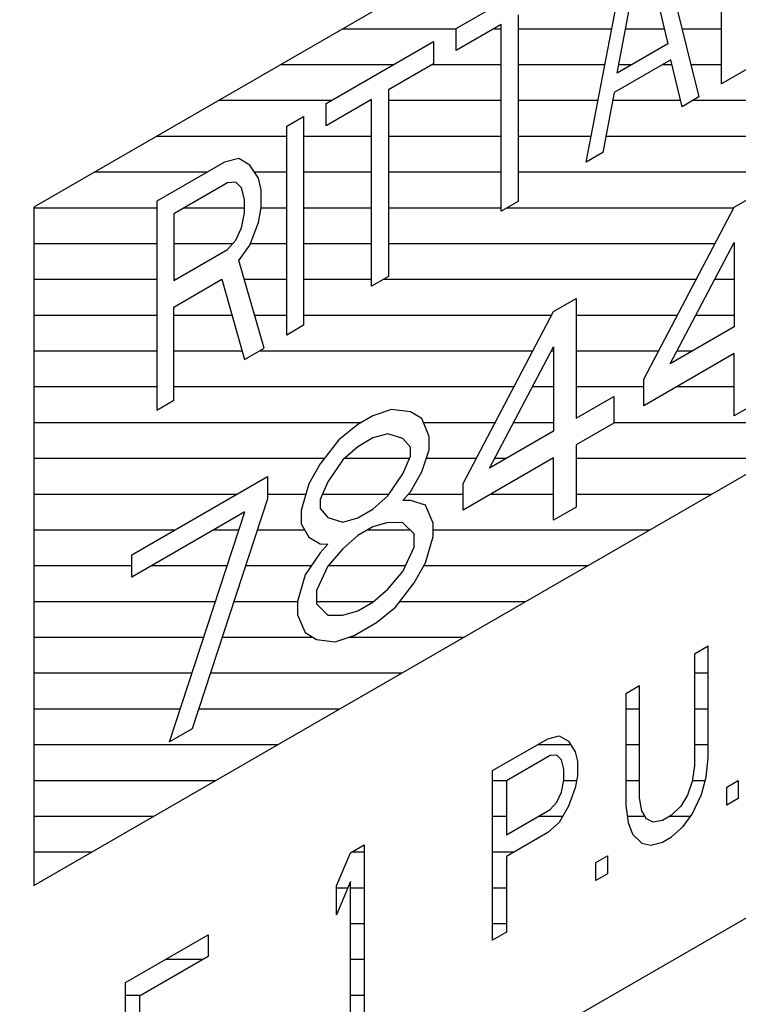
# Model space of a CAD drawing. Header units: millimetres. Extents: x 0 to 5600, y -1552 to 3960.
# Tile 168 of 199: x 4855 to 4866, y 2587 to 2603. Entities that reach past the tile are written whole.
import ezdxf

# ---------------------------------------------------------------- set-up
doc = ezdxf.new("R2010")
doc.units = ezdxf.units.MM
doc.header["$LTSCALE"] = 308
doc.layers.get('0').update_dxf_attribs({"linetype": 'CONTINUOUS'})

msp = doc.modelspace()

# ---------------------------------------------------------------- linework, layer by layer
at = {"color": 7, "linetype": 'Continuous'}
for p, q in [((4876.056, 2611.963), (4854.843, 2599.715)), ((4865.605, 2601.642), (4865.605, 2604.908)), ((4864.544, 2604.295), (4865.251, 2601.437)), ((4863.483, 2600.417), (4864.19, 2604.091)), ((4863.969, 2601.809), (4864.367, 2603.915)), ((4864.367, 2603.915), (4864.765, 2602.269)), ((4861.45, 2602.509), (4863.13, 2603.479)), ((4862.423, 2602.723), (4862.423, 2599.804)), ((4862.157, 2602.57), (4861.45, 2602.162)), ((4861.45, 2602.162), (4861.45, 2602.509)), ((4862.157, 2599.651), (4862.157, 2602.57)), ((4867.196, 2602.56), (4865.605, 2601.642)), ((4859.417, 2601.335), (4861.097, 2602.305)), ((4861.097, 2602.305), (4861.097, 2601.958)), ((4864.765, 2602.269), (4863.969, 2601.809)), ((4864.809, 2602.016), (4863.925, 2601.506)), ((4864.986, 2601.284), (4864.809, 2602.016)), ((4861.097, 2601.958), (4860.39, 2601.549)), ((4860.39, 2601.549), (4860.39, 2598.631)), ((4863.925, 2601.506), (4863.748, 2600.57)), ((4854.843, 2589.101), (4876.056, 2601.348)), ((4860.125, 2601.396), (4859.417, 2600.988)), ((4860.125, 2598.478), (4860.125, 2601.396)), ((4865.251, 2601.437), (4864.986, 2601.284)), ((4859.417, 2600.988), (4859.417, 2601.335)), ((4858.799, 2600.978), (4859.064, 2601.131)), ((4859.064, 2601.131), (4859.064, 2597.865)), ((4858.799, 2597.712), (4858.799, 2600.978)), ((4858.047, 2600.475), (4857.826, 2600.417)), ((4858.224, 2600.369), (4858.047, 2600.475)), ((4863.748, 2600.57), (4863.483, 2600.417)), ((4857.826, 2600.417), (4856.766, 2599.805)), ((4858.357, 2600.167), (4858.224, 2600.369)), ((4858.401, 2599.984), (4858.357, 2600.167)), ((4857.871, 2600.095), (4857.031, 2599.61)), ((4858.003, 2600.102), (4857.871, 2600.095)), ((4858.092, 2600.014), (4858.003, 2600.102)), ((4858.136, 2599.831), (4858.092, 2600.014)), ((4858.401, 2599.706), (4858.401, 2599.984)), ((4858.136, 2599.623), (4858.136, 2599.831)), ((4865.803, 2599.715), (4866.157, 2599.919)), ((4854.843, 2599.715), (4854.843, 2589.101)), ((4856.766, 2599.805), (4856.766, 2596.539)), ((4858.357, 2599.472), (4858.401, 2599.706)), ((4862.423, 2599.804), (4862.157, 2599.651)), ((4864.389, 2597.022), (4865.803, 2599.715)), ((4857.031, 2599.61), (4857.031, 2598.568)), ((4858.092, 2599.389), (4858.136, 2599.623)), ((4858.003, 2599.199), (4858.092, 2599.389)), ((4858.224, 2599.118), (4858.357, 2599.472)), ((4857.871, 2599.053), (4858.003, 2599.199)), ((4857.031, 2598.568), (4857.871, 2599.053)), ((4858.047, 2598.877), (4858.224, 2599.118)), ((4864.802, 2597.261), (4865.803, 2599.159)), ((4865.803, 2599.159), (4865.803, 2597.839)), ((4858.445, 2597.508), (4858.047, 2598.877)), ((4857.031, 2598.151), (4857.782, 2598.585)), ((4857.782, 2598.585), (4858.136, 2597.329)), ((4860.39, 2598.631), (4860.125, 2598.478)), ((4862.975, 2598.082), (4863.329, 2598.286)), ((4863.329, 2598.286), (4863.329, 2596.41)), ((4857.031, 2596.692), (4857.031, 2598.151)), ((4861.561, 2595.389), (4862.975, 2598.082)), ((4859.064, 2597.865), (4858.799, 2597.712)), ((4865.803, 2597.839), (4864.802, 2597.261)), ((4858.136, 2597.329), (4858.445, 2597.508)), ((4861.973, 2595.628), (4862.975, 2597.526)), ((4862.975, 2597.526), (4862.975, 2596.206)), ((4865.803, 2597.422), (4864.389, 2596.605)), ((4865.803, 2596.449), (4865.803, 2597.422)), ((4864.389, 2596.605), (4864.389, 2597.022)), ((4863.329, 2596.41), (4863.918, 2596.75)), ((4863.918, 2596.75), (4863.918, 2596.333)), ((4856.766, 2596.539), (4857.031, 2596.692)), ((4866.157, 2596.653), (4865.803, 2596.449)), ((4811.71, 2557.258), (4879.592, 2596.449)), ((4860.147, 2596.449), (4859.911, 2596.313)), ((4860.441, 2596.55), (4860.147, 2596.449)), ((4860.736, 2596.511), (4860.441, 2596.55)), ((4860.913, 2596.405), (4860.736, 2596.511)), ((4859.911, 2596.313), (4859.616, 2596.074)), ((4861.03, 2596.126), (4860.913, 2596.405)), ((4863.918, 2596.333), (4863.329, 2595.993)), ((4860.382, 2596.168), (4860.147, 2596.102)), ((4860.618, 2596.096), (4860.382, 2596.168)), ((4861.03, 2595.917), (4861.03, 2596.126)), ((4862.975, 2596.206), (4861.973, 2595.628)), ((4859.616, 2596.074), (4859.322, 2595.695)), ((4859.911, 2595.966), (4859.675, 2595.76)), ((4860.147, 2596.102), (4859.911, 2595.966)), ((4860.736, 2595.956), (4860.618, 2596.096)), ((4860.736, 2595.817), (4860.736, 2595.956)), ((4863.329, 2595.993), (4863.329, 2595.02)), ((4860.618, 2595.54), (4860.736, 2595.817)), ((4860.913, 2595.571), (4861.03, 2595.917)), ((4859.322, 2595.695), (4859.145, 2595.384)), ((4859.675, 2595.76), (4859.44, 2595.416)), ((4862.975, 2595.789), (4861.561, 2594.973)), ((4862.975, 2594.816), (4862.975, 2595.789)), ((4856.375, 2594.272), (4858.497, 2595.497)), ((4858.497, 2595.497), (4858.497, 2595.149)), ((4860.382, 2595.195), (4860.618, 2595.54)), ((4860.736, 2595.261), (4860.913, 2595.571)), ((4859.145, 2595.384), (4859.027, 2594.969)), ((4859.44, 2595.416), (4859.322, 2595.139)), ((4861.561, 2594.973), (4861.561, 2595.389)), ((4860.147, 2594.99), (4860.382, 2595.195)), ((4860.618, 2595.123), (4860.736, 2595.261)), ((4858.497, 2595.149), (4857.318, 2591.55)), ((4859.322, 2595.139), (4859.322, 2595)), ((4860.736, 2595.122), (4860.618, 2595.123)), ((4860.972, 2595.049), (4860.736, 2595.122)), ((4861.089, 2594.77), (4860.972, 2595.049)), ((4858.143, 2594.945), (4856.375, 2593.924)), ((4856.965, 2591.346), (4858.143, 2594.945)), ((4859.027, 2594.969), (4859.027, 2594.76)), ((4859.322, 2595), (4859.44, 2594.86)), ((4859.911, 2594.854), (4860.147, 2594.99)), ((4863.329, 2595.02), (4862.975, 2594.816)), ((4859.027, 2594.76), (4859.145, 2594.551)), ((4859.44, 2594.86), (4859.675, 2594.787)), ((4859.675, 2594.787), (4859.911, 2594.854)), ((4860.382, 2594.779), (4860.147, 2594.712)), ((4860.618, 2594.776), (4860.382, 2594.779)), ((4860.795, 2594.6), (4860.618, 2594.776)), ((4861.089, 2594.561), (4861.089, 2594.77)), ((4859.911, 2594.576), (4859.675, 2594.37)), ((4860.147, 2594.712), (4859.911, 2594.576)), ((4860.795, 2594.391), (4860.795, 2594.6)), ((4859.145, 2594.551), (4859.322, 2594.444)), ((4859.322, 2594.444), (4859.44, 2594.443)), ((4859.44, 2594.443), (4859.322, 2594.305)), ((4860.972, 2594.146), (4861.089, 2594.561)), ((4856.375, 2593.924), (4856.375, 2594.272)), ((4859.322, 2594.305), (4859.086, 2593.961)), ((4859.675, 2594.37), (4859.44, 2594.095)), ((4860.618, 2594.011), (4860.795, 2594.391)), ((4860.795, 2593.835), (4860.972, 2594.146)), ((4859.086, 2593.961), (4858.968, 2593.545)), ((4859.44, 2594.095), (4859.263, 2593.715)), ((4860.382, 2593.736), (4860.618, 2594.011)), ((4860.5, 2593.457), (4860.795, 2593.835)), ((4859.263, 2593.715), (4859.263, 2593.507)), ((4860.147, 2593.531), (4860.382, 2593.736)), ((4858.968, 2593.545), (4858.968, 2593.337)), ((4859.263, 2593.507), (4859.44, 2593.331)), ((4859.911, 2593.395), (4860.147, 2593.531)), ((4858.968, 2593.337), (4859.086, 2593.057)), ((4859.675, 2593.328), (4859.911, 2593.395)), ((4860.206, 2593.217), (4860.5, 2593.457)), ((4859.44, 2593.331), (4859.675, 2593.328)), ((4859.852, 2593.013), (4860.206, 2593.217)), ((4859.086, 2593.057), (4859.263, 2592.951)), ((4859.263, 2592.951), (4859.557, 2592.912)), ((4859.557, 2592.912), (4859.852, 2593.013)), ((4865.397, 2592.847), (4865.182, 2592.722)), ((4865.182, 2592.722), (4865.182, 2590.972)), ((4865.397, 2591.096), (4865.397, 2592.847)), ((4864.32, 2592.225), (4864.105, 2592.1)), ((4864.32, 2590.474), (4864.32, 2592.225)), ((4864.105, 2592.1), (4864.105, 2590.35)), ((4857.318, 2591.55), (4856.965, 2591.346)), ((4862.022, 2590.898), (4862.884, 2591.395)), ((4862.884, 2591.395), (4863.063, 2591.443)), ((4863.063, 2591.443), (4863.207, 2591.356)), ((4863.207, 2591.356), (4863.315, 2591.193)), ((4863.315, 2591.193), (4863.351, 2591.044)), ((4862.92, 2591.134), (4862.238, 2590.74)), ((4863.028, 2591.14), (4862.92, 2591.134)), ((4863.099, 2591.068), (4863.028, 2591.14)), ((4863.135, 2590.92), (4863.099, 2591.068)), ((4863.351, 2591.044), (4863.351, 2590.818)), ((4865.362, 2590.793), (4865.397, 2591.096)), ((4862.022, 2588.244), (4862.022, 2590.898)), ((4863.135, 2590.75), (4863.135, 2590.92)), ((4865.182, 2590.972), (4865.146, 2590.725)), ((4862.238, 2590.74), (4862.238, 2589.893)), ((4863.099, 2590.56), (4863.135, 2590.75)), ((4863.351, 2590.818), (4863.315, 2590.628)), ((4865.146, 2590.725), (4865.074, 2590.515)), ((4865.29, 2590.526), (4865.362, 2590.793)), ((4865.685, 2590.641), (4865.864, 2590.745)), ((4865.864, 2590.745), (4865.864, 2590.463)), ((4863.315, 2590.628), (4863.207, 2590.34)), ((4865.685, 2590.359), (4865.685, 2590.641)), ((4863.028, 2590.406), (4863.099, 2590.56)), ((4864.356, 2590.269), (4864.32, 2590.474)), ((4865.074, 2590.515), (4864.967, 2590.339)), ((4865.146, 2590.217), (4865.29, 2590.526)), ((4865.864, 2590.463), (4865.685, 2590.359)), ((4862.238, 2589.893), (4862.92, 2590.287)), ((4862.92, 2590.287), (4863.028, 2590.406)), ((4863.207, 2590.34), (4863.063, 2590.088)), ((4864.105, 2590.35), (4864.141, 2590.088)), ((4864.428, 2590.141), (4864.356, 2590.269)), ((4864.967, 2590.339), (4864.823, 2590.2)), ((4864.536, 2590.091), (4864.428, 2590.141)), ((4864.679, 2590.117), (4864.536, 2590.091)), ((4864.823, 2590.2), (4864.679, 2590.117)), ((4865.002, 2590.021), (4865.146, 2590.217)), ((4863.063, 2590.088), (4862.884, 2589.927)), ((4864.141, 2590.088), (4864.212, 2589.904)), ((4864.823, 2589.861), (4865.002, 2590.021)), ((4862.884, 2589.927), (4862.238, 2589.554)), ((4864.212, 2589.904), (4864.356, 2589.761)), ((4864.679, 2589.778), (4864.823, 2589.861)), ((4859.796, 2589.613), (4860.011, 2589.737)), ((4860.011, 2589.737), (4860.011, 2587.083)), ((4864.356, 2589.761), (4864.5, 2589.731)), ((4864.5, 2589.731), (4864.679, 2589.778)), ((4859.58, 2589.093), (4859.796, 2589.613)), ((4862.238, 2589.554), (4862.238, 2588.369)), ((4863.638, 2589.459), (4863.817, 2589.563)), ((4863.817, 2589.563), (4863.817, 2589.281)), ((4863.638, 2589.177), (4863.638, 2589.459)), ((4863.817, 2589.281), (4863.638, 2589.177)), ((4859.796, 2589.161), (4859.58, 2588.641)), ((4859.58, 2588.641), (4859.58, 2589.093)), ((4859.796, 2586.959), (4859.796, 2589.161)), ((4856.277, 2587.581), (4857.57, 2588.327)), ((4857.57, 2588.327), (4857.57, 2587.988)), ((4862.238, 2588.369), (4862.022, 2588.244)), ((4857.57, 2587.988), (4856.492, 2587.367)), ((4856.277, 2584.927), (4856.277, 2587.581)), ((4856.492, 2587.367), (4856.492, 2586.633))]:
    msp.add_line(p, q, dxfattribs=at)
at = {"color": 2, "linetype": 'Continuous'}
for p, q in [((4859.675, 2602.505), (4861.45, 2602.505)), ((4862.044, 2602.505), (4862.157, 2602.505)), ((4862.423, 2602.505), (4863.885, 2602.505)), ((4864.101, 2602.505), (4864.708, 2602.505)), ((4864.987, 2602.505), (4865.605, 2602.505)), ((4858.705, 2601.945), (4860.472, 2601.945)), ((4861.074, 2601.945), (4862.157, 2601.945)), ((4862.423, 2601.945), (4863.777, 2601.945)), ((4863.995, 2601.945), (4864.204, 2601.945)), ((4864.685, 2601.945), (4864.826, 2601.945)), ((4865.126, 2601.945), (4865.605, 2601.945)), ((4857.735, 2601.385), (4859.502, 2601.385)), ((4860.104, 2601.385), (4860.125, 2601.385)), ((4860.39, 2601.385), (4862.157, 2601.385)), ((4862.423, 2601.385), (4863.669, 2601.385)), ((4863.902, 2601.385), (4864.962, 2601.385)), ((4865.159, 2601.385), (4868.695, 2601.385)), ((4856.765, 2600.825), (4858.799, 2600.825)), ((4859.064, 2600.825), (4860.125, 2600.825)), ((4860.39, 2600.825), (4862.157, 2600.825)), ((4862.423, 2600.825), (4863.562, 2600.825)), ((4863.797, 2600.825), (4867.725, 2600.825)), ((4855.795, 2600.265), (4857.562, 2600.265)), ((4858.293, 2600.265), (4858.799, 2600.265)), ((4859.064, 2600.265), (4860.125, 2600.265)), ((4860.39, 2600.265), (4862.157, 2600.265)), ((4862.423, 2600.265), (4867.218, 2600.265)), ((4854.843, 2599.705), (4856.766, 2599.705)), ((4857.194, 2599.705), (4858.136, 2599.705)), ((4858.401, 2599.705), (4858.799, 2599.705)), ((4859.064, 2599.705), (4860.125, 2599.705)), ((4860.39, 2599.705), (4862.157, 2599.705)), ((4862.249, 2599.705), (4865.798, 2599.705)), ((4854.843, 2599.145), (4856.766, 2599.145)), ((4857.031, 2599.145), (4857.954, 2599.145)), ((4858.234, 2599.145), (4858.799, 2599.145)), ((4859.064, 2599.145), (4860.125, 2599.145)), ((4860.39, 2599.145), (4865.504, 2599.145)), ((4865.796, 2599.145), (4865.803, 2599.145)), ((4854.843, 2598.585), (4856.766, 2598.585)), ((4857.031, 2598.585), (4857.06, 2598.585)), ((4858.132, 2598.585), (4858.799, 2598.585)), ((4859.064, 2598.585), (4860.125, 2598.585)), ((4860.31, 2598.585), (4865.21, 2598.585)), ((4865.5, 2598.585), (4865.803, 2598.585)), ((4854.843, 2598.025), (4856.766, 2598.025)), ((4857.031, 2598.025), (4857.94, 2598.025)), ((4858.295, 2598.025), (4858.799, 2598.025)), ((4859.064, 2598.025), (4862.945, 2598.025)), ((4863.329, 2598.025), (4864.916, 2598.025)), ((4865.205, 2598.025), (4865.803, 2598.025)), ((4854.843, 2597.465), (4856.766, 2597.465)), ((4857.031, 2597.465), (4858.098, 2597.465)), ((4858.37, 2597.465), (4862.651, 2597.465)), ((4862.942, 2597.465), (4862.975, 2597.465)), ((4863.329, 2597.465), (4864.621, 2597.465)), ((4864.909, 2597.465), (4865.155, 2597.465)), ((4854.843, 2596.905), (4856.766, 2596.905)), ((4857.031, 2596.905), (4862.357, 2596.905)), ((4862.647, 2596.905), (4862.975, 2596.905)), ((4863.329, 2596.905), (4864.389, 2596.905)), ((4864.907, 2596.905), (4865.803, 2596.905)), ((4854.843, 2596.345), (4859.965, 2596.345)), ((4860.938, 2596.345), (4862.062, 2596.345)), ((4862.352, 2596.345), (4862.975, 2596.345)), ((4863.918, 2596.345), (4867.39, 2596.345)), ((4854.843, 2595.785), (4859.391, 2595.785)), ((4859.703, 2595.785), (4860.722, 2595.785)), ((4860.985, 2595.785), (4861.768, 2595.785)), ((4862.056, 2595.785), (4862.245, 2595.785)), ((4862.967, 2595.785), (4862.975, 2595.785)), ((4863.329, 2595.785), (4866.42, 2595.785)), ((4854.843, 2595.225), (4858.025, 2595.225)), ((4858.497, 2595.225), (4859.1, 2595.225)), ((4859.358, 2595.225), (4860.402, 2595.225)), ((4860.705, 2595.225), (4861.561, 2595.225)), ((4861.997, 2595.225), (4862.975, 2595.225)), ((4863.329, 2595.225), (4865.45, 2595.225)), ((4854.843, 2594.665), (4857.055, 2594.665)), ((4857.657, 2594.665), (4858.051, 2594.665)), ((4858.338, 2594.665), (4859.081, 2594.665)), ((4860.064, 2594.665), (4860.73, 2594.665)), ((4861.089, 2594.665), (4864.48, 2594.665)), ((4854.843, 2594.105), (4856.375, 2594.105)), ((4856.687, 2594.105), (4857.868, 2594.105)), ((4858.155, 2594.105), (4859.184, 2594.105)), ((4859.447, 2594.105), (4860.661, 2594.105)), ((4860.948, 2594.105), (4863.51, 2594.105)), ((4854.843, 2593.545), (4857.685, 2593.545)), ((4857.971, 2593.545), (4858.968, 2593.545)), ((4859.263, 2593.545), (4860.163, 2593.545)), ((4860.568, 2593.545), (4862.54, 2593.545)), ((4854.843, 2592.985), (4857.501, 2592.985)), ((4857.788, 2592.985), (4859.207, 2592.985)), ((4859.768, 2592.985), (4861.57, 2592.985)), ((4854.843, 2592.425), (4857.318, 2592.425)), ((4857.604, 2592.425), (4860.6, 2592.425)), ((4865.182, 2592.425), (4865.397, 2592.425)), ((4854.843, 2591.865), (4857.134, 2591.865)), ((4857.421, 2591.865), (4859.63, 2591.865)), ((4864.105, 2591.865), (4864.32, 2591.865)), ((4865.182, 2591.865), (4865.397, 2591.865)), ((4854.843, 2591.305), (4858.66, 2591.305)), ((4862.726, 2591.305), (4863.241, 2591.305)), ((4864.105, 2591.305), (4864.32, 2591.305)), ((4865.182, 2591.305), (4865.397, 2591.305)), ((4854.843, 2590.745), (4857.69, 2590.745)), ((4862.022, 2590.745), (4862.245, 2590.745)), ((4863.134, 2590.745), (4863.337, 2590.745)), ((4864.105, 2590.745), (4864.32, 2590.745)), ((4865.149, 2590.745), (4865.348, 2590.745)), ((4854.843, 2590.185), (4856.721, 2590.185)), ((4862.022, 2590.185), (4862.238, 2590.185)), ((4862.742, 2590.185), (4863.119, 2590.185)), ((4864.127, 2590.185), (4864.404, 2590.185)), ((4864.796, 2590.185), (4865.122, 2590.185)), ((4854.843, 2589.625), (4855.751, 2589.625)), ((4859.816, 2589.625), (4860.011, 2589.625)), ((4862.022, 2589.625), (4862.359, 2589.625)), ((4859.58, 2589.065), (4859.756, 2589.065)), ((4859.796, 2589.065), (4860.011, 2589.065)), ((4862.022, 2589.065), (4862.238, 2589.065)), ((4859.796, 2588.505), (4860.011, 2588.505)), ((4862.022, 2588.505), (4862.238, 2588.505)), ((4856.907, 2587.945), (4857.493, 2587.945)), ((4859.796, 2587.945), (4860.011, 2587.945)), ((4856.277, 2587.385), (4856.523, 2587.385)), ((4859.796, 2587.385), (4860.011, 2587.385))]:
    msp.add_line(p, q, dxfattribs=at)

doc.saveas('drawing.dxf')
